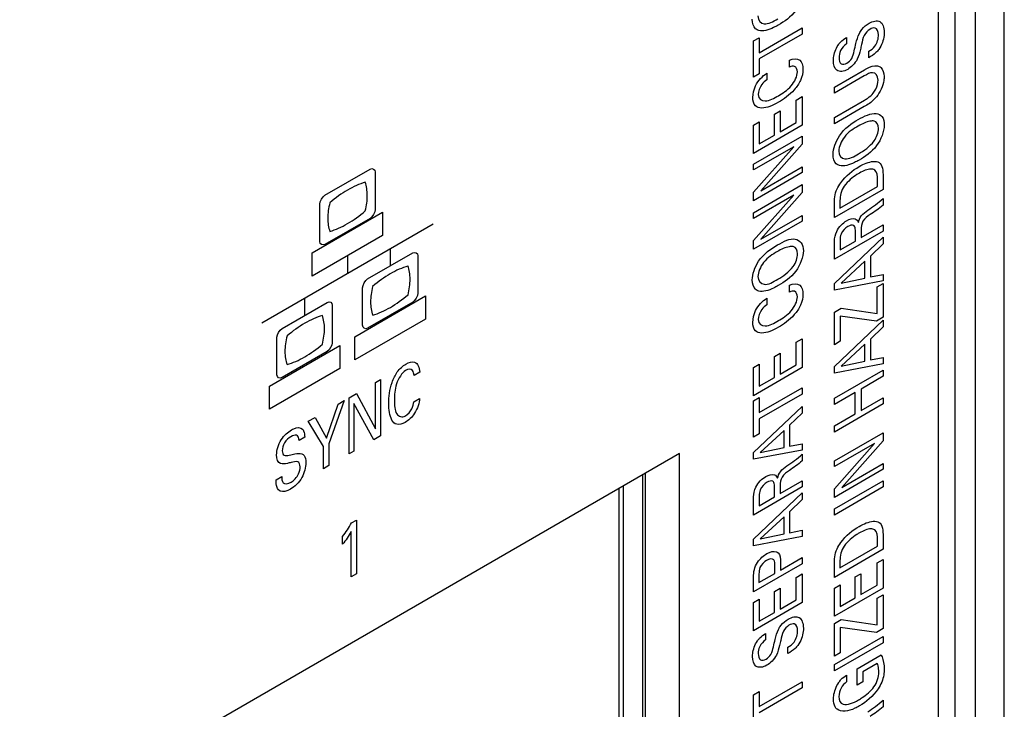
# Model space of a CAD drawing. Header units: inches. Extents: x 0 to 34, y 0 to 22.
# Tile 17 of 128: x 3.194 to 3.732, y 15.641 to 16.018. Entities that reach past the tile are written whole.
import ezdxf

# ---------------------------------------------------------------- set-up
doc = ezdxf.new("R2010")
doc.units = ezdxf.units.IN
doc.header["$LTSCALE"] = 1.87
doc.header["$MEASUREMENT"] = 0
doc.layers.get('0').update_dxf_attribs({"linetype": 'CONTINUOUS'})
doc.layers.add('02___PRT_ALL_AXES', color=7, linetype='CONTINUOUS')

msp = doc.modelspace()

# ---------------------------------------------------------------- linework, layer by layer
at = {"color": 7, "linetype": 'CONTINUOUS'}
for p, q in [((3.71594, 15.26353), (3.71594, 17.39972)), ((3.73171, 15.31597), (3.73171, 17.34744)), ((3.70492, 15.34027), (3.70492, 17.31026)), ((3.55419, 15.7809), (3.19357, 15.57268)), ((3.55419, 15.37675), (3.55419, 15.7809)), ((3.53415, 15.39702), (3.53415, 15.76933)), ((3.53563, 15.38747), (3.53563, 15.77019)), ((3.52361, 15.3912), (3.52361, 15.76324)), ((3.52101, 15.76174), (3.52101, 15.38758))]:
    msp.add_line(p, q, dxfattribs=at)
at = {"color": 40, "linetype": 'CONTINUOUS'}
for p, q in [((3.59778, 15.99982), (3.62126, 16.01338)), ((3.62126, 16.01002), (3.59778, 15.99646)), ((3.62126, 16.01338), (3.62126, 16.01002)), ((3.59464, 16.00624), (3.59778, 16.00805)), ((3.59464, 15.98642), (3.59464, 16.00624)), ((3.59778, 16.00805), (3.59778, 15.99982)), ((3.64547, 16.00814), (3.64547, 16.0046)), ((3.65767, 15.9971), (3.65767, 16.00063)), ((3.59778, 15.99646), (3.59778, 15.98823)), ((3.61426, 15.99195), (3.61426, 15.9957)), ((3.59778, 15.98823), (3.59464, 15.98642)), ((3.60183, 15.98859), (3.60183, 15.98495)), ((3.63884, 15.98104), (3.65524, 15.99051)), ((3.65517, 15.98717), (3.63884, 15.97774)), ((3.63884, 15.97774), (3.63884, 15.98104)), ((3.61802, 15.97398), (3.62126, 15.97586)), ((3.61802, 15.96171), (3.61802, 15.97398)), ((3.62126, 15.97586), (3.62126, 15.96018)), ((3.63884, 15.96441), (3.65531, 15.97392)), ((3.60607, 15.96624), (3.60917, 15.96803)), ((3.60917, 15.96803), (3.60917, 15.9566)), ((3.65506, 15.97037), (3.63884, 15.961)), ((3.59464, 15.96022), (3.59778, 15.96203)), ((3.59778, 15.96203), (3.59778, 15.95002)), ((3.60607, 15.95481), (3.60607, 15.96624)), ((3.60917, 15.9566), (3.61802, 15.96171)), ((3.63884, 15.961), (3.63884, 15.96441)), ((3.59464, 15.94481), (3.59464, 15.96022)), ((3.62126, 15.96018), (3.59464, 15.94481)), ((3.59464, 15.93893), (3.62126, 15.9543)), ((3.59778, 15.95002), (3.60607, 15.95481)), ((3.62126, 15.9543), (3.62126, 15.94994)), ((3.59464, 15.92373), (3.61665, 15.94849)), ((3.61665, 15.94849), (3.59464, 15.93578)), ((3.62126, 15.94994), (3.59866, 15.92441)), ((3.36034, 15.922), (3.38504, 15.93626)), ((3.38784, 15.93464), (3.38784, 15.91422)), ((3.59464, 15.93578), (3.59464, 15.93893)), ((3.62126, 15.93436), (3.59464, 15.91899)), ((3.59866, 15.92441), (3.62126, 15.93746)), ((3.62126, 15.93746), (3.62126, 15.93436)), ((3.66243, 15.92684), (3.66243, 15.93017)), ((3.66546, 15.93209), (3.66546, 15.92518)), ((3.59464, 15.91245), (3.62126, 15.92782)), ((3.59464, 15.91899), (3.59464, 15.92373)), ((3.62126, 15.92782), (3.62126, 15.92347)), ((3.66546, 15.92518), (3.63884, 15.90981)), ((3.6419, 15.91498), (3.66243, 15.92684)), ((3.59464, 15.89725), (3.61665, 15.92203)), ((3.61665, 15.92203), (3.59464, 15.90932)), ((3.62126, 15.92347), (3.59866, 15.89794)), ((3.6419, 15.91906), (3.6419, 15.91498)), ((3.66546, 15.9202), (3.66546, 15.91657)), ((3.35754, 15.89672), (3.35754, 15.91714)), ((3.63884, 15.90981), (3.63884, 15.91692)), ((3.35342, 15.89051), (3.39194, 15.91275)), ((3.38504, 15.90936), (3.36034, 15.8951)), ((3.39194, 15.91275), (3.39194, 15.90004)), ((3.59464, 15.90932), (3.59464, 15.91245)), ((3.62126, 15.9079), (3.59464, 15.89253)), ((3.59866, 15.89794), (3.62126, 15.91099)), ((3.62126, 15.91099), (3.62126, 15.9079)), ((3.32589, 15.85237), (3.41949, 15.90642)), ((3.66546, 15.90242), (3.63884, 15.88705)), ((3.6503, 15.89697), (3.6503, 15.90234)), ((3.65344, 15.89885), (3.66546, 15.90579)), ((3.65344, 15.90313), (3.65344, 15.89885)), ((3.66546, 15.90579), (3.66546, 15.90242)), ((3.39194, 15.90004), (3.35342, 15.8778)), ((3.59464, 15.89253), (3.59464, 15.89725)), ((3.63884, 15.87384), (3.66546, 15.89914)), ((3.64194, 15.89751), (3.64194, 15.89214)), ((3.64194, 15.89214), (3.6503, 15.89697)), ((3.66546, 15.89914), (3.66546, 15.89544)), ((3.39609, 15.89291), (3.39609, 15.88335)), ((3.63884, 15.88705), (3.63884, 15.89582)), ((3.66546, 15.89544), (3.65852, 15.88878)), ((3.35342, 15.8778), (3.35342, 15.89051)), ((3.3727, 15.88893), (3.3727, 15.87938)), ((3.38374, 15.87624), (3.40845, 15.89051)), ((3.41124, 15.8889), (3.41124, 15.86846)), ((3.65554, 15.88604), (3.64249, 15.87398)), ((3.65554, 15.87676), (3.65554, 15.88604)), ((3.65852, 15.88878), (3.65852, 15.87739)), ((3.66546, 15.87525), (3.63884, 15.87021)), ((3.64249, 15.87398), (3.65554, 15.87676)), ((3.65852, 15.87739), (3.66546, 15.87874)), ((3.66546, 15.87874), (3.66546, 15.87525)), ((3.38096, 15.85098), (3.38096, 15.87141)), ((3.61426, 15.86907), (3.61426, 15.87282)), ((3.63884, 15.87021), (3.63884, 15.87384)), ((3.66221, 15.87193), (3.66546, 15.8738)), ((3.66221, 15.85738), (3.66221, 15.87193)), ((3.66546, 15.8738), (3.66546, 15.85535)), ((3.34929, 15.86588), (3.34929, 15.85633)), ((3.37682, 15.84473), (3.41534, 15.86698)), ((3.41534, 15.86698), (3.41534, 15.8543)), ((3.60183, 15.86571), (3.60183, 15.86207)), ((3.33697, 15.84923), (3.36164, 15.86348)), ((3.36444, 15.86187), (3.36444, 15.84144)), ((3.40845, 15.86365), (3.38374, 15.84938)), ((3.63884, 15.8582), (3.64249, 15.86031)), ((3.64249, 15.86031), (3.66221, 15.85738)), ((3.41534, 15.8543), (3.37682, 15.83206)), ((3.63884, 15.84034), (3.63884, 15.8582)), ((3.63884, 15.8285), (3.66546, 15.8538)), ((3.66177, 15.85322), (3.64208, 15.85602)), ((3.64208, 15.85602), (3.64208, 15.84221)), ((3.66546, 15.85535), (3.66177, 15.85322)), ((3.66546, 15.8538), (3.66546, 15.8501)), ((3.66546, 15.8501), (3.65852, 15.84343)), ((3.33416, 15.82396), (3.33416, 15.84439)), ((3.37682, 15.83206), (3.37682, 15.84473)), ((3.61802, 15.84165), (3.62126, 15.84352)), ((3.62126, 15.84352), (3.62126, 15.82785)), ((3.65852, 15.84343), (3.65852, 15.83205)), ((3.33003, 15.81772), (3.36854, 15.83996)), ((3.36854, 15.83996), (3.36854, 15.82728)), ((3.61802, 15.82938), (3.61802, 15.84165)), ((3.64208, 15.84221), (3.63884, 15.84034)), ((3.65554, 15.8407), (3.64249, 15.82864)), ((3.65554, 15.83141), (3.65554, 15.8407)), ((3.36164, 15.83662), (3.33697, 15.82237)), ((3.60607, 15.8339), (3.60917, 15.83569)), ((3.60607, 15.82248), (3.60607, 15.8339)), ((3.60917, 15.83569), (3.60917, 15.82427)), ((3.65852, 15.83205), (3.66546, 15.8334)), ((3.66546, 15.8334), (3.66546, 15.8299)), ((3.36854, 15.82728), (3.33003, 15.80505)), ((3.59464, 15.82788), (3.59778, 15.82969)), ((3.59464, 15.81248), (3.59464, 15.82788)), ((3.62126, 15.82785), (3.59464, 15.81248)), ((3.59778, 15.82969), (3.59778, 15.81769)), ((3.60917, 15.82427), (3.61802, 15.82938)), ((3.66546, 15.8299), (3.63884, 15.82486)), ((3.63884, 15.82486), (3.63884, 15.8285)), ((3.64249, 15.82864), (3.65554, 15.83141)), ((3.3881, 15.81979), (3.39081, 15.82136)), ((3.39081, 15.82136), (3.39081, 15.79063)), ((3.41223, 15.82543), (3.40908, 15.82361)), ((3.59778, 15.81769), (3.60607, 15.82248)), ((3.63884, 15.8111), (3.66546, 15.82648)), ((3.66546, 15.82309), (3.65344, 15.81615)), ((3.66546, 15.82648), (3.66546, 15.82309)), ((3.33003, 15.80505), (3.33003, 15.81772)), ((3.3881, 15.79438), (3.3881, 15.81979)), ((3.59778, 15.80323), (3.62126, 15.81679)), ((3.62126, 15.81679), (3.62126, 15.81342)), ((3.65344, 15.81615), (3.65344, 15.80448)), ((3.37356, 15.8114), (3.37765, 15.81376)), ((3.37356, 15.78067), (3.37356, 15.8114)), ((3.37765, 15.81376), (3.3881, 15.79438)), ((3.40894, 15.80918), (3.41217, 15.81105)), ((3.59464, 15.80964), (3.59778, 15.81145)), ((3.62126, 15.81342), (3.59778, 15.79986)), ((3.59778, 15.81145), (3.59778, 15.80323)), ((3.65026, 15.81432), (3.63884, 15.80772)), ((3.63884, 15.80772), (3.63884, 15.8111)), ((3.65026, 15.80265), (3.65026, 15.81432)), ((3.65344, 15.80448), (3.66546, 15.81142)), ((3.66546, 15.81142), (3.66546, 15.80802)), ((3.36124, 15.78922), (3.3676, 15.80796)), ((3.37089, 15.80986), (3.36259, 15.78621)), ((3.3676, 15.80796), (3.37089, 15.80986)), ((3.38704, 15.78845), (3.37624, 15.8083)), ((3.37624, 15.8083), (3.37624, 15.78222)), ((3.59464, 15.78982), (3.59464, 15.80964)), ((3.59464, 15.78138), (3.62126, 15.80668)), ((3.62126, 15.80668), (3.62126, 15.80297)), ((3.66546, 15.80802), (3.63884, 15.79265)), ((3.35131, 15.79856), (3.35497, 15.80066)), ((3.35497, 15.80066), (3.36124, 15.78922)), ((3.59778, 15.79986), (3.59778, 15.79163)), ((3.62126, 15.80297), (3.61433, 15.79632)), ((3.63884, 15.79605), (3.65026, 15.80265)), ((3.35962, 15.7847), (3.35131, 15.79856)), ((3.61433, 15.79632), (3.61433, 15.78493)), ((3.63884, 15.79265), (3.63884, 15.79605)), ((3.34936, 15.78976), (3.3463, 15.788)), ((3.39081, 15.79063), (3.38704, 15.78845)), ((3.59778, 15.79163), (3.59464, 15.78982)), ((3.61134, 15.79357), (3.5983, 15.78152)), ((3.61134, 15.78429), (3.61134, 15.79357)), ((3.63884, 15.77689), (3.66546, 15.79226)), ((3.66546, 15.79226), (3.66546, 15.7879)), ((3.35962, 15.77262), (3.35962, 15.7847)), ((3.36259, 15.78621), (3.36259, 15.77434)), ((3.5983, 15.78152), (3.61134, 15.78429)), ((3.61433, 15.78493), (3.62126, 15.78627)), ((3.62126, 15.78627), (3.62126, 15.78278)), ((3.63884, 15.76169), (3.66085, 15.78646)), ((3.66085, 15.78646), (3.63884, 15.77375)), ((3.66546, 15.7879), (3.64286, 15.76238)), ((3.37624, 15.78222), (3.37356, 15.78067)), ((3.62126, 15.78278), (3.59464, 15.77775)), ((3.59464, 15.77775), (3.59464, 15.78138)), ((3.62126, 15.78049), (3.62126, 15.77685)), ((3.36259, 15.77434), (3.35962, 15.77262)), ((3.63884, 15.77375), (3.63884, 15.77689)), ((3.64286, 15.76238), (3.66546, 15.77543)), ((3.66546, 15.77543), (3.66546, 15.77233)), ((3.3337, 15.76663), (3.33676, 15.7684)), ((3.66546, 15.77233), (3.63884, 15.75696)), ((3.62126, 15.7627), (3.59464, 15.74733)), ((3.60611, 15.75725), (3.60611, 15.76262)), ((3.60924, 15.75913), (3.62126, 15.76607)), ((3.60924, 15.76341), (3.60924, 15.75913)), ((3.62126, 15.76607), (3.62126, 15.7627)), ((3.63884, 15.75066), (3.66546, 15.76604)), ((3.66546, 15.76264), (3.63884, 15.74727)), ((3.66546, 15.76604), (3.66546, 15.76264)), ((3.59464, 15.73413), (3.62126, 15.75942)), ((3.59774, 15.75779), (3.59774, 15.75242)), ((3.59774, 15.75242), (3.60611, 15.75725)), ((3.62126, 15.75942), (3.62126, 15.75572)), ((3.63884, 15.75696), (3.63884, 15.76169)), ((3.59464, 15.74733), (3.59464, 15.7561)), ((3.62126, 15.75572), (3.61433, 15.74906)), ((3.61134, 15.74632), (3.5983, 15.73426)), ((3.61134, 15.73704), (3.61134, 15.74632)), ((3.61433, 15.74906), (3.61433, 15.73767)), ((3.63884, 15.74727), (3.63884, 15.75066)), ((3.375, 15.74307), (3.37763, 15.74459)), ((3.37763, 15.74459), (3.37763, 15.71514)), ((3.37006, 15.73132), (3.37006, 15.73558)), ((3.3748, 15.7135), (3.3748, 15.73832)), ((3.62126, 15.73553), (3.59464, 15.73049)), ((3.5983, 15.73426), (3.61134, 15.73704)), ((3.61433, 15.73767), (3.62126, 15.73902)), ((3.62126, 15.73902), (3.62126, 15.73553)), ((3.66546, 15.73552), (3.66546, 15.72862)), ((3.59464, 15.73049), (3.59464, 15.73413)), ((3.6419, 15.71841), (3.66243, 15.73027)), ((3.66243, 15.73027), (3.66243, 15.7336)), ((3.66546, 15.72862), (3.63884, 15.71325)), ((3.62126, 15.72065), (3.59464, 15.70528)), ((3.60633, 15.71543), (3.60633, 15.71948)), ((3.60943, 15.71722), (3.62126, 15.72405)), ((3.60943, 15.7212), (3.60943, 15.71722)), ((3.62126, 15.72405), (3.62126, 15.72065)), ((3.63884, 15.71325), (3.63884, 15.72036)), ((3.6419, 15.72249), (3.6419, 15.71841)), ((3.66221, 15.72123), (3.66546, 15.7231)), ((3.66221, 15.70896), (3.66221, 15.72123)), ((3.66546, 15.7231), (3.66546, 15.70742)), ((3.37763, 15.71514), (3.3748, 15.7135)), ((3.59763, 15.71041), (3.60633, 15.71543)), ((3.59763, 15.71517), (3.59763, 15.71041)), ((3.61802, 15.71326), (3.62126, 15.71514)), ((3.62126, 15.71514), (3.62126, 15.69946)), ((3.65026, 15.71348), (3.65336, 15.71527)), ((3.65336, 15.71527), (3.65336, 15.70385)), ((3.59464, 15.70528), (3.59464, 15.71351)), ((3.61802, 15.70099), (3.61802, 15.71326)), ((3.63884, 15.70745), (3.64197, 15.70926)), ((3.64197, 15.70926), (3.64197, 15.69727)), ((3.65026, 15.70206), (3.65026, 15.71348)), ((3.65336, 15.70385), (3.66221, 15.70896)), ((3.60607, 15.70551), (3.60917, 15.7073)), ((3.60607, 15.69409), (3.60607, 15.70551)), ((3.60917, 15.7073), (3.60917, 15.69588)), ((3.63884, 15.69205), (3.63884, 15.70745)), ((3.66546, 15.70742), (3.63884, 15.69205)), ((3.66221, 15.70183), (3.66546, 15.7037)), ((3.66546, 15.7037), (3.66546, 15.68525)), ((3.59464, 15.69949), (3.59778, 15.7013)), ((3.59464, 15.68409), (3.59464, 15.69949)), ((3.62126, 15.69946), (3.59464, 15.68409)), ((3.59778, 15.7013), (3.59778, 15.6893)), ((3.60917, 15.69588), (3.61802, 15.70099)), ((3.64197, 15.69727), (3.65026, 15.70206)), ((3.66221, 15.68728), (3.66221, 15.70183)), ((3.59778, 15.6893), (3.60607, 15.69409)), ((3.63884, 15.6881), (3.64249, 15.69021)), ((3.63884, 15.67025), (3.63884, 15.6881)), ((3.64249, 15.69021), (3.66221, 15.68728)), ((3.60128, 15.68264), (3.60128, 15.67911)), ((3.66177, 15.68312), (3.64208, 15.68593)), ((3.64208, 15.68593), (3.64208, 15.67212)), ((3.66546, 15.68525), (3.66177, 15.68312)), ((3.63884, 15.66562), (3.66546, 15.68099)), ((3.66546, 15.67759), (3.63884, 15.66222)), ((3.66546, 15.68099), (3.66546, 15.67759)), ((3.61348, 15.6716), (3.61348, 15.67514)), ((3.64208, 15.67212), (3.63884, 15.67025)), ((3.6513, 15.66339), (3.66442, 15.67096)), ((3.63884, 15.66222), (3.63884, 15.66562)), ((3.66225, 15.6663), (3.65436, 15.66175)), ((3.64547, 15.65992), (3.64547, 15.65621)), ((3.6513, 15.65438), (3.6513, 15.66339)), ((3.65436, 15.66175), (3.65436, 15.65614)), ((3.59778, 15.64269), (3.62126, 15.65625)), ((3.62126, 15.65625), (3.62126, 15.65289)), ((3.65436, 15.65614), (3.6513, 15.65438)), ((3.59464, 15.64911), (3.59778, 15.65092)), ((3.62126, 15.65289), (3.59778, 15.63933)), ((3.59778, 15.65092), (3.59778, 15.64269)), ((3.59464, 15.62929), (3.59464, 15.64911)), ((3.66546, 15.64615), (3.66546, 15.64251))]:
    msp.add_line(p, q, dxfattribs=at)
for points, knots in [([(3.62189, 16.03396), (3.62189, 16.03065), (3.61814, 16.02108), (3.61141, 16.01682), (3.60814, 16.01493)], [0, 0, 0, 0, 0.465982, 1, 1, 1, 1]), ([(3.59752, 16.01196), (3.59684, 16.01215), (3.59483, 16.01316), (3.59394, 16.01593), (3.59394, 16.01809)], [0, 0, 0, 0, 0.310923, 1, 1, 1, 1]), ([(3.59704, 16.01991), (3.59704, 16.01746), (3.60038, 16.01401), (3.60538, 16.01691), (3.60791, 16.01837)], [0, 0, 0, 0, 0.456192, 1, 1, 1, 1]), ([(3.65248, 16.01038), (3.65286, 16.01113), (3.65438, 16.0135), (3.65643, 16.01512), (3.65779, 16.0159)], [0, 0, 0, 0, 0.30558, 1, 1, 1, 1]), ([(3.65779, 16.0159), (3.65989, 16.01711), (3.66461, 16.01821), (3.66608, 16.01356), (3.66608, 16.01099)], [0, 0, 0, 0, 0.485144, 1, 1, 1, 1]), ([(3.60814, 16.01493), (3.6073, 16.01445), (3.60365, 16.0125), (3.5998, 16.01132), (3.59752, 16.01196)], [0, 0, 0, 0, 0.225984, 1, 1, 1, 1]), ([(3.64968, 16.00084), (3.65, 16.0022), (3.65074, 16.00532), (3.65157, 16.0086), (3.65248, 16.01038)], [0, 0, 0, 0, 0.42938, 1, 1, 1, 1]), ([(3.65819, 16.01259), (3.65709, 16.01196), (3.65452, 16.0092), (3.65408, 16.00599), (3.6537, 16.00435)], [0, 0, 0, 0, 0.461307, 1, 1, 1, 1]), ([(3.66295, 16.00959), (3.66295, 16.01134), (3.66188, 16.01403), (3.65919, 16.01317), (3.65819, 16.01259)], [0, 0, 0, 0, 0.603116, 1, 1, 1, 1]), ([(3.66608, 16.01099), (3.66608, 16.01042), (3.66596, 16.00754), (3.66473, 16.0038), (3.66306, 16.00164)], [0, 0, 0, 0, 0.20033, 1, 1, 1, 1]), ([(3.64094, 16.00403), (3.64132, 16.00457), (3.64273, 16.00629), (3.64436, 16.00743), (3.64547, 16.00814)], [0, 0, 0, 0, 0.296801, 1, 1, 1, 1]), ([(3.64547, 16.0046), (3.64427, 16.00385), (3.64178, 16.00133), (3.64142, 15.99828), (3.64142, 15.9971)], [0, 0, 0, 0, 0.540088, 1, 1, 1, 1]), ([(3.6537, 16.00435), (3.65348, 16.00341), (3.65286, 16.00078), (3.65221, 15.99801), (3.65134, 15.99633)], [0, 0, 0, 0, 0.35474, 1, 1, 1, 1]), ([(3.65767, 16.00063), (3.65881, 16.00133), (3.66185, 16.00334), (3.66295, 16.00775), (3.66295, 16.00959)], [0, 0, 0, 0, 0.416256, 1, 1, 1, 1]), ([(3.63832, 15.99561), (3.63832, 15.99611), (3.63844, 15.99871), (3.63951, 16.00199), (3.64094, 16.00403)], [0, 0, 0, 0, 0.19535, 1, 1, 1, 1]), ([(3.64573, 15.99414), (3.64665, 15.99467), (3.64881, 15.99672), (3.64937, 15.99949), (3.64968, 16.00084)], [0, 0, 0, 0, 0.460747, 1, 1, 1, 1]), ([(3.66306, 16.00164), (3.6626, 16.00103), (3.6609, 15.99913), (3.65899, 15.99785), (3.65767, 15.9971)], [0, 0, 0, 0, 0.294402, 1, 1, 1, 1]), ([(3.61426, 15.9957), (3.61635, 15.9967), (3.62047, 15.99702), (3.62167, 15.99289), (3.62167, 15.99079)], [0, 0, 0, 0, 0.535884, 1, 1, 1, 1]), ([(3.6461, 15.99075), (3.64395, 15.98951), (3.63949, 15.98892), (3.63832, 15.99336), (3.63832, 15.99561)], [0, 0, 0, 0, 0.524099, 1, 1, 1, 1]), ([(3.64142, 15.9971), (3.64142, 15.99569), (3.64203, 15.99302), (3.6446, 15.99349), (3.64573, 15.99414)], [0, 0, 0, 0, 0.518568, 1, 1, 1, 1]), ([(3.59427, 15.97542), (3.59427, 15.97736), (3.59535, 15.9828), (3.59961, 15.98714), (3.60183, 15.98859)], [0, 0, 0, 0, 0.429289, 1, 1, 1, 1]), ([(3.60821, 15.97636), (3.61061, 15.97774), (3.61517, 15.98027), (3.61864, 15.98706), (3.61864, 15.98932)], [0, 0, 0, 0, 0.550915, 1, 1, 1, 1]), ([(3.62167, 15.99079), (3.62167, 15.98896), (3.6208, 15.98477), (3.61572, 15.97766), (3.61118, 15.97444), (3.60825, 15.97275)], [0, 0, 0, 0, 0.265414, 0.508568, 1, 1, 1, 1]), ([(3.66272, 15.9849), (3.66272, 15.98716), (3.66041, 15.9902), (3.65669, 15.98805), (3.65517, 15.98717)], [0, 0, 0, 0, 0.563981, 1, 1, 1, 1]), ([(3.65524, 15.99051), (3.65569, 15.99077), (3.65812, 15.99214), (3.66064, 15.99287), (3.66232, 15.99259)], [0, 0, 0, 0, 0.182849, 1, 1, 1, 1]), ([(3.66232, 15.99259), (3.66306, 15.99247), (3.66513, 15.99162), (3.66601, 15.98888), (3.66601, 15.98679)], [0, 0, 0, 0, 0.326127, 1, 1, 1, 1]), ([(3.60183, 15.98495), (3.60092, 15.98429), (3.59849, 15.98236), (3.59722, 15.97863), (3.59722, 15.97699)], [0, 0, 0, 0, 0.393904, 1, 1, 1, 1]), ([(3.66011, 15.97778), (3.66061, 15.97842), (3.66213, 15.98068), (3.66272, 15.98338), (3.66272, 15.9849)], [0, 0, 0, 0, 0.305968, 1, 1, 1, 1]), ([(3.66601, 15.98679), (3.66601, 15.98612), (3.66576, 15.9826), (3.66382, 15.97819), (3.66177, 15.97567)], [0, 0, 0, 0, 0.198206, 1, 1, 1, 1]), ([(3.65531, 15.97392), (3.65593, 15.97428), (3.65756, 15.97528), (3.65922, 15.97668), (3.66011, 15.97778)], [0, 0, 0, 0, 0.374058, 1, 1, 1, 1]), ([(3.60825, 15.97275), (3.60516, 15.97096), (3.60041, 15.96891), (3.59517, 15.97029), (3.59427, 15.97356), (3.59427, 15.97542)], [0, 0, 0, 0, 0.497594, 0.739359, 1, 1, 1, 1]), ([(3.59722, 15.97699), (3.59722, 15.97458), (3.60123, 15.97223), (3.6058, 15.97497), (3.60821, 15.97636)], [0, 0, 0, 0, 0.463635, 1, 1, 1, 1]), ([(3.66177, 15.97567), (3.66145, 15.97529), (3.65937, 15.97294), (3.65698, 15.97148), (3.65506, 15.97037)], [0, 0, 0, 0, 0.158823, 1, 1, 1, 1]), ([(3.65189, 15.96336), (3.65521, 15.96528), (3.6603, 15.96758), (3.66538, 15.96542), (3.66608, 15.96208), (3.66608, 15.9602)], [0, 0, 0, 0, 0.517313, 0.746562, 1, 1, 1, 1]), ([(3.63814, 15.94434), (3.63814, 15.94735), (3.6415, 15.95669), (3.64836, 15.96132), (3.65189, 15.96336)], [0, 0, 0, 0, 0.424994, 1, 1, 1, 1]), ([(3.66052, 15.96252), (3.65983, 15.96265), (3.65706, 15.96243), (3.65402, 15.96098), (3.65185, 15.95973)], [0, 0, 0, 0, 0.273544, 1, 1, 1, 1]), ([(3.65185, 15.95973), (3.64929, 15.95825), (3.64435, 15.9555), (3.64124, 15.94843), (3.64124, 15.94616)], [0, 0, 0, 0, 0.566725, 1, 1, 1, 1]), ([(3.66608, 15.9602), (3.66608, 15.9569), (3.66233, 15.94732), (3.65561, 15.94306), (3.65233, 15.94117)], [0, 0, 0, 0, 0.465904, 1, 1, 1, 1]), ([(3.64124, 15.94616), (3.64124, 15.94371), (3.64457, 15.94025), (3.64957, 15.94315), (3.65211, 15.94461)], [0, 0, 0, 0, 0.456389, 1, 1, 1, 1]), ([(3.64171, 15.9382), (3.64103, 15.93839), (3.63903, 15.9394), (3.63814, 15.94218), (3.63814, 15.94434)], [0, 0, 0, 0, 0.310765, 1, 1, 1, 1]), ([(3.65233, 15.94117), (3.6515, 15.94069), (3.64785, 15.93874), (3.644, 15.93757), (3.64171, 15.9382)], [0, 0, 0, 0, 0.225993, 1, 1, 1, 1]), ([(3.65237, 15.93765), (3.65367, 15.93841), (3.65751, 15.94029), (3.66146, 15.94092), (3.66328, 15.93987)], [0, 0, 0, 0, 0.337007, 1, 1, 1, 1]), ([(3.66095, 15.93573), (3.66034, 15.93614), (3.6578, 15.93672), (3.65464, 15.93533), (3.65252, 15.9341)], [0, 0, 0, 0, 0.296253, 1, 1, 1, 1]), ([(3.65252, 15.9341), (3.65207, 15.93385), (3.64923, 15.93209), (3.64618, 15.9297), (3.64422, 15.92693)], [0, 0, 0, 0, 0.154946, 1, 1, 1, 1]), ([(3.63884, 15.91692), (3.63884, 15.91953), (3.63909, 15.92377), (3.64154, 15.92777), (3.6423, 15.92881)], [0, 0, 0, 0, 0.709552, 1, 1, 1, 1]), ([(3.65196, 15.90714), (3.65225, 15.90831), (3.65351, 15.91136), (3.65586, 15.91301), (3.65708, 15.91384)], [0, 0, 0, 0, 0.428312, 1, 1, 1, 1]), ([(3.65841, 15.91138), (3.65705, 15.91045), (3.65389, 15.90843), (3.65344, 15.90455), (3.65344, 15.90313)], [0, 0, 0, 0, 0.526864, 1, 1, 1, 1]), ([(3.63884, 15.89582), (3.63884, 15.89621), (3.63885, 15.89816), (3.63924, 15.90048), (3.64009, 15.9022)], [0, 0, 0, 0, 0.197945, 1, 1, 1, 1]), ([(3.64625, 15.9049), (3.64487, 15.90411), (3.64214, 15.90152), (3.64194, 15.89852), (3.64194, 15.89751)], [0, 0, 0, 0, 0.611951, 1, 1, 1, 1]), ([(3.64971, 15.90523), (3.64961, 15.90534), (3.64875, 15.90594), (3.64734, 15.90553), (3.64625, 15.9049)], [0, 0, 0, 0, 0.140088, 1, 1, 1, 1]), ([(3.6503, 15.90234), (3.6503, 15.90252), (3.65028, 15.9036), (3.65019, 15.90476), (3.64971, 15.90523)], [0, 0, 0, 0, 0.160934, 1, 1, 1, 1]), ([(3.6077, 15.89482), (3.61102, 15.89674), (3.61785, 15.90028), (3.62189, 15.89509), (3.62189, 15.89165)], [0, 0, 0, 0, 0.527256, 1, 1, 1, 1]), ([(3.59394, 15.87579), (3.59394, 15.8788), (3.5973, 15.88815), (3.60417, 15.89278), (3.6077, 15.89482)], [0, 0, 0, 0, 0.425169, 1, 1, 1, 1]), ([(3.61632, 15.89398), (3.61564, 15.89411), (3.61287, 15.89388), (3.60983, 15.89245), (3.60766, 15.89119)], [0, 0, 0, 0, 0.273437, 1, 1, 1, 1]), ([(3.62189, 15.89165), (3.62189, 15.88835), (3.61814, 15.87878), (3.61141, 15.87452), (3.60814, 15.87263)], [0, 0, 0, 0, 0.465831, 1, 1, 1, 1]), ([(3.60766, 15.89119), (3.60509, 15.88971), (3.60016, 15.88695), (3.59704, 15.87988), (3.59704, 15.87761)], [0, 0, 0, 0, 0.566718, 1, 1, 1, 1]), ([(3.59752, 15.86966), (3.59684, 15.86985), (3.59483, 15.87086), (3.59394, 15.87363), (3.59394, 15.87579)], [0, 0, 0, 0, 0.310972, 1, 1, 1, 1]), ([(3.59704, 15.87761), (3.59704, 15.87516), (3.60038, 15.8717), (3.60538, 15.87461), (3.60791, 15.87607)], [0, 0, 0, 0, 0.456278, 1, 1, 1, 1]), ([(3.60814, 15.87263), (3.6073, 15.87215), (3.60365, 15.8702), (3.59981, 15.86902), (3.59752, 15.86966)], [0, 0, 0, 0, 0.226029, 1, 1, 1, 1]), ([(3.61426, 15.87282), (3.61635, 15.87383), (3.62047, 15.87414), (3.62167, 15.87002), (3.62167, 15.86792)], [0, 0, 0, 0, 0.535987, 1, 1, 1, 1]), ([(3.59427, 15.85254), (3.59427, 15.85448), (3.59535, 15.85992), (3.59961, 15.86427), (3.60183, 15.86571)], [0, 0, 0, 0, 0.429443, 1, 1, 1, 1]), ([(3.60821, 15.85348), (3.61061, 15.85486), (3.61517, 15.85739), (3.61864, 15.86418), (3.61864, 15.86644)], [0, 0, 0, 0, 0.550927, 1, 1, 1, 1]), ([(3.62167, 15.86792), (3.62167, 15.86609), (3.6208, 15.8619), (3.61572, 15.85478), (3.61118, 15.85156), (3.60825, 15.84987)], [0, 0, 0, 0, 0.265411, 0.508607, 1, 1, 1, 1]), ([(3.60183, 15.86207), (3.60092, 15.86141), (3.59848, 15.85949), (3.59722, 15.85575), (3.59722, 15.8541)], [0, 0, 0, 0, 0.393689, 1, 1, 1, 1]), ([(3.59722, 15.8541), (3.59722, 15.8517), (3.60123, 15.84935), (3.6058, 15.85209), (3.60821, 15.85348)], [0, 0, 0, 0, 0.463534, 1, 1, 1, 1]), ([(3.60825, 15.84987), (3.60516, 15.84808), (3.60041, 15.84603), (3.59517, 15.84741), (3.59427, 15.85067), (3.59427, 15.85254)], [0, 0, 0, 0, 0.497585, 0.739347, 1, 1, 1, 1]), ([(3.3953, 15.80825), (3.3953, 15.81181), (3.3959, 15.81765), (3.39972, 15.82589), (3.40299, 15.82882), (3.40461, 15.82975)], [0, 0, 0, 0, 0.497637, 0.73941, 1, 1, 1, 1]), ([(3.40908, 15.82361), (3.40897, 15.8246), (3.40852, 15.82715), (3.40591, 15.8271), (3.40449, 15.82628)], [0, 0, 0, 0, 0.3936, 1, 1, 1, 1]), ([(3.40461, 15.82975), (3.40628, 15.83072), (3.41046, 15.83189), (3.41209, 15.82791), (3.41223, 15.82543)], [0, 0, 0, 0, 0.429819, 1, 1, 1, 1]), ([(3.40449, 15.82628), (3.40241, 15.82507), (3.39837, 15.81812), (3.39845, 15.81289), (3.39845, 15.81011)], [0, 0, 0, 0, 0.463741, 1, 1, 1, 1]), ([(3.41217, 15.81105), (3.412, 15.80853), (3.41022, 15.80275), (3.40605, 15.79895), (3.40423, 15.7979)], [0, 0, 0, 0, 0.535832, 1, 1, 1, 1]), ([(3.40423, 15.7979), (3.40264, 15.79699), (3.39945, 15.79614), (3.39582, 15.79992), (3.3953, 15.80486), (3.3953, 15.80825)], [0, 0, 0, 0, 0.265309, 0.508446, 1, 1, 1, 1]), ([(3.39845, 15.81011), (3.39845, 15.80734), (3.39836, 15.80201), (3.40251, 15.80041), (3.40446, 15.80154)], [0, 0, 0, 0, 0.550634, 1, 1, 1, 1]), ([(3.34209, 15.79382), (3.34252, 15.79407), (3.34471, 15.7952), (3.34701, 15.7953), (3.34806, 15.79425)], [0, 0, 0, 0, 0.195524, 1, 1, 1, 1]), ([(3.33399, 15.78016), (3.33399, 15.78264), (3.33571, 15.78879), (3.34013, 15.7927), (3.34209, 15.79382)], [0, 0, 0, 0, 0.524177, 1, 1, 1, 1]), ([(3.34182, 15.79009), (3.3406, 15.78939), (3.33799, 15.78718), (3.33711, 15.7837), (3.33711, 15.7824)], [0, 0, 0, 0, 0.518412, 1, 1, 1, 1]), ([(3.3463, 15.788), (3.34625, 15.78935), (3.34531, 15.79169), (3.34284, 15.79068), (3.34182, 15.79009)], [0, 0, 0, 0, 0.540154, 1, 1, 1, 1]), ([(3.34806, 15.79425), (3.34834, 15.79397), (3.34913, 15.7928), (3.3493, 15.79102), (3.34936, 15.78976)], [0, 0, 0, 0, 0.297338, 1, 1, 1, 1]), ([(3.33711, 15.7824), (3.33711, 15.78134), (3.33781, 15.77924), (3.33992, 15.77981), (3.34094, 15.78005)], [0, 0, 0, 0, 0.460624, 1, 1, 1, 1]), ([(3.34094, 15.78005), (3.34195, 15.78026), (3.34429, 15.78076), (3.34671, 15.78119), (3.3478, 15.78078)], [0, 0, 0, 0, 0.42941, 1, 1, 1, 1]), ([(3.3478, 15.78078), (3.34826, 15.78061), (3.34955, 15.7796), (3.34992, 15.77744), (3.34992, 15.77587)], [0, 0, 0, 0, 0.306107, 1, 1, 1, 1]), ([(3.34197, 15.77601), (3.34126, 15.77585), (3.33929, 15.77542), (3.33722, 15.77499), (3.33619, 15.7754)], [0, 0, 0, 0, 0.354157, 1, 1, 1, 1]), ([(3.34992, 15.77587), (3.34992, 15.77345), (3.34852, 15.76719), (3.34375, 15.76274), (3.34152, 15.76145)], [0, 0, 0, 0, 0.485222, 1, 1, 1, 1]), ([(3.34188, 15.76527), (3.3434, 15.76615), (3.34626, 15.76903), (3.34685, 15.77248), (3.34685, 15.77363)], [0, 0, 0, 0, 0.603303, 1, 1, 1, 1]), ([(3.34685, 15.77363), (3.34685, 15.7749), (3.34575, 15.77724), (3.3432, 15.77628), (3.34197, 15.77601)], [0, 0, 0, 0, 0.461582, 1, 1, 1, 1]), ([(3.60777, 15.76742), (3.60805, 15.76859), (3.60931, 15.77165), (3.61167, 15.77329), (3.61289, 15.77412)], [0, 0, 0, 0, 0.428332, 1, 1, 1, 1]), ([(3.33676, 15.7684), (3.33679, 15.76711), (3.33702, 15.76373), (3.34029, 15.76435), (3.34188, 15.76527)], [0, 0, 0, 0, 0.415888, 1, 1, 1, 1]), ([(3.61422, 15.77166), (3.61286, 15.77073), (3.6097, 15.76871), (3.60924, 15.76483), (3.60924, 15.76341)], [0, 0, 0, 0, 0.526887, 1, 1, 1, 1]), ([(3.33493, 15.76113), (3.33464, 15.7615), (3.33384, 15.763), (3.3337, 15.76512), (3.3337, 15.76663)], [0, 0, 0, 0, 0.294042, 1, 1, 1, 1]), ([(3.59464, 15.7561), (3.59464, 15.75649), (3.59465, 15.75844), (3.59505, 15.76076), (3.5959, 15.76248)], [0, 0, 0, 0, 0.197864, 1, 1, 1, 1]), ([(3.60206, 15.76518), (3.60068, 15.76439), (3.59795, 15.7618), (3.59774, 15.7588), (3.59774, 15.75779)], [0, 0, 0, 0, 0.612007, 1, 1, 1, 1]), ([(3.60552, 15.76551), (3.60541, 15.76562), (3.60456, 15.76622), (3.60315, 15.76582), (3.60206, 15.76518)], [0, 0, 0, 0, 0.140019, 1, 1, 1, 1]), ([(3.60611, 15.76262), (3.60611, 15.7628), (3.60608, 15.76388), (3.60599, 15.76504), (3.60552, 15.76551)], [0, 0, 0, 0, 0.160827, 1, 1, 1, 1]), ([(3.34152, 15.76145), (3.34103, 15.76117), (3.3386, 15.7599), (3.33597, 15.75981), (3.33493, 15.76113)], [0, 0, 0, 0, 0.200581, 1, 1, 1, 1]), ([(3.65237, 15.74109), (3.65367, 15.74184), (3.65751, 15.74372), (3.66146, 15.74436), (3.66328, 15.74331)], [0, 0, 0, 0, 0.337085, 1, 1, 1, 1]), ([(3.65252, 15.73753), (3.65207, 15.73728), (3.64923, 15.73553), (3.64618, 15.73313), (3.64422, 15.73036)], [0, 0, 0, 0, 0.154937, 1, 1, 1, 1]), ([(3.66095, 15.73918), (3.66034, 15.73958), (3.6578, 15.74015), (3.65464, 15.73876), (3.65252, 15.73753)], [0, 0, 0, 0, 0.296078, 1, 1, 1, 1]), ([(3.63884, 15.72036), (3.63884, 15.72297), (3.63909, 15.72721), (3.64154, 15.7312), (3.6423, 15.73224)], [0, 0, 0, 0, 0.709343, 1, 1, 1, 1]), ([(3.60714, 15.72729), (3.60749, 15.72717), (3.60921, 15.72628), (3.60943, 15.72337), (3.60943, 15.7212)], [0, 0, 0, 0, 0.191341, 1, 1, 1, 1]), ([(3.6018, 15.72255), (3.60047, 15.72178), (3.59772, 15.71922), (3.59763, 15.71624), (3.59763, 15.71517)], [0, 0, 0, 0, 0.588977, 1, 1, 1, 1]), ([(3.60633, 15.71948), (3.60633, 15.72073), (3.60622, 15.72393), (3.60322, 15.72337), (3.6018, 15.72255)], [0, 0, 0, 0, 0.432724, 1, 1, 1, 1]), ([(3.60829, 15.68488), (3.60866, 15.68563), (3.61018, 15.688), (3.61224, 15.68962), (3.61359, 15.6904)], [0, 0, 0, 0, 0.30558, 1, 1, 1, 1]), ([(3.614, 15.6871), (3.6129, 15.68646), (3.61032, 15.6837), (3.60988, 15.68049), (3.6095, 15.67885)], [0, 0, 0, 0, 0.461296, 1, 1, 1, 1]), ([(3.61359, 15.6904), (3.61569, 15.69161), (3.62042, 15.69272), (3.62189, 15.68806), (3.62189, 15.68549)], [0, 0, 0, 0, 0.485144, 1, 1, 1, 1]), ([(3.61875, 15.68409), (3.61875, 15.68585), (3.61768, 15.68853), (3.615, 15.68767), (3.614, 15.6871)], [0, 0, 0, 0, 0.603125, 1, 1, 1, 1]), ([(3.59675, 15.67853), (3.59713, 15.67907), (3.59853, 15.68079), (3.60016, 15.68193), (3.60128, 15.68264)], [0, 0, 0, 0, 0.296801, 1, 1, 1, 1]), ([(3.60548, 15.67534), (3.60581, 15.6767), (3.60655, 15.67982), (3.60738, 15.68311), (3.60829, 15.68488)], [0, 0, 0, 0, 0.42938, 1, 1, 1, 1]), ([(3.61348, 15.67514), (3.61462, 15.67583), (3.61765, 15.67784), (3.61875, 15.68225), (3.61875, 15.68409)], [0, 0, 0, 0, 0.41625, 1, 1, 1, 1]), ([(3.62189, 15.68549), (3.62189, 15.68492), (3.62177, 15.68205), (3.62053, 15.6783), (3.61887, 15.67614)], [0, 0, 0, 0, 0.200316, 1, 1, 1, 1]), ([(3.59413, 15.67011), (3.59413, 15.67061), (3.59425, 15.67321), (3.59532, 15.67649), (3.59675, 15.67853)], [0, 0, 0, 0, 0.19535, 1, 1, 1, 1]), ([(3.60128, 15.67911), (3.60008, 15.67835), (3.59759, 15.67583), (3.59722, 15.67278), (3.59722, 15.6716)], [0, 0, 0, 0, 0.540106, 1, 1, 1, 1]), ([(3.6095, 15.67885), (3.60928, 15.67791), (3.60867, 15.67528), (3.60801, 15.67252), (3.60714, 15.67083)], [0, 0, 0, 0, 0.354724, 1, 1, 1, 1]), ([(3.61887, 15.67614), (3.6184, 15.67554), (3.6167, 15.67363), (3.61479, 15.67236), (3.61348, 15.6716)], [0, 0, 0, 0, 0.294383, 1, 1, 1, 1]), ([(3.59722, 15.6716), (3.59722, 15.67019), (3.59784, 15.66753), (3.60041, 15.66799), (3.60154, 15.66864)], [0, 0, 0, 0, 0.518607, 1, 1, 1, 1]), ([(3.60154, 15.66864), (3.60245, 15.66917), (3.60462, 15.67122), (3.60518, 15.67399), (3.60548, 15.67534)], [0, 0, 0, 0, 0.460747, 1, 1, 1, 1]), ([(3.66442, 15.67096), (3.66459, 15.6706), (3.66555, 15.66839), (3.66605, 15.66566), (3.66605, 15.66316)], [0, 0, 0, 0, 0.165618, 1, 1, 1, 1]), ([(3.60191, 15.66525), (3.59976, 15.66401), (3.5953, 15.66343), (3.59413, 15.66786), (3.59413, 15.67011)], [0, 0, 0, 0, 0.524115, 1, 1, 1, 1]), ([(3.6631, 15.66146), (3.6631, 15.66209), (3.66302, 15.66386), (3.66261, 15.66541), (3.66225, 15.6663)], [0, 0, 0, 0, 0.349131, 1, 1, 1, 1]), ([(3.64124, 15.65584), (3.64162, 15.65639), (3.6429, 15.65808), (3.64444, 15.65925), (3.64547, 15.65992)], [0, 0, 0, 0, 0.315282, 1, 1, 1, 1]), ([(3.66605, 15.66316), (3.66605, 15.66214), (3.66586, 15.65873), (3.66428, 15.65464), (3.66272, 15.65233)], [0, 0, 0, 0, 0.309714, 1, 1, 1, 1]), ([(3.6384, 15.64696), (3.6384, 15.6475), (3.63848, 15.65023), (3.63977, 15.65366), (3.64124, 15.65584)], [0, 0, 0, 0, 0.200374, 1, 1, 1, 1]), ([(3.64547, 15.65621), (3.64437, 15.65541), (3.64199, 15.65292), (3.64131, 15.64963), (3.64131, 15.64827)], [0, 0, 0, 0, 0.484069, 1, 1, 1, 1]), ([(3.65211, 15.64634), (3.65275, 15.64672), (3.65561, 15.64853), (3.65863, 15.65091), (3.66048, 15.65342)], [0, 0, 0, 0, 0.22381, 1, 1, 1, 1]), ([(3.64027, 15.64121), (3.63985, 15.64154), (3.63874, 15.64299), (3.6384, 15.64529), (3.6384, 15.64696)], [0, 0, 0, 0, 0.310375, 1, 1, 1, 1]), ([(3.65259, 15.64305), (3.65173, 15.64256), (3.64736, 15.64031), (3.64257, 15.63938), (3.64027, 15.64121)], [0, 0, 0, 0, 0.193695, 1, 1, 1, 1])]:
    msp.add_open_spline(points, degree=3, knots=knots, dxfattribs=at)
for points in [[(3.65134, 15.99633), (3.65011, 15.99395), (3.648, 15.99184), (3.6461, 15.99075)], [(3.61706, 15.99238), (3.61626, 15.9926), (3.61524, 15.99236), (3.61426, 15.99195)], [(3.61864, 15.98932), (3.61864, 15.99078), (3.61805, 15.99206), (3.61706, 15.99238)], [(3.66295, 15.9585), (3.66295, 15.96053), (3.66198, 15.96223), (3.66052, 15.96252)], [(3.66052, 15.95164), (3.662, 15.95361), (3.66295, 15.95645), (3.66295, 15.9585)], [(3.65211, 15.94461), (3.65498, 15.94627), (3.6581, 15.94846), (3.66052, 15.95164)], [(3.66328, 15.93987), (3.66523, 15.93883), (3.66546, 15.93522), (3.66546, 15.93209)], [(3.38504, 15.93626), (3.38636, 15.93702), (3.38784, 15.93616), (3.38784, 15.93464)], [(3.6423, 15.92881), (3.64517, 15.93272), (3.6489, 15.93565), (3.65237, 15.93765)], [(3.66243, 15.93017), (3.66243, 15.93238), (3.66227, 15.93488), (3.66095, 15.93573)], [(3.3824, 15.92908), (3.37924, 15.92812), (3.37598, 15.92667), (3.37274, 15.9248)], [(3.38355, 15.92186), (3.38355, 15.92453), (3.38315, 15.927), (3.3824, 15.92908)], [(3.37274, 15.9248), (3.3695, 15.92293), (3.36623, 15.92061), (3.36308, 15.91791)], [(3.64422, 15.92693), (3.64257, 15.9246), (3.6419, 15.92141), (3.6419, 15.91906)], [(3.35754, 15.91714), (3.35754, 15.91867), (3.35902, 15.92123), (3.36034, 15.922)], [(3.38243, 15.9134), (3.38317, 15.91633), (3.38355, 15.91922), (3.38355, 15.92186)], [(3.65708, 15.91384), (3.6599, 15.91577), (3.66274, 15.91775), (3.66546, 15.9202)], [(3.36308, 15.91791), (3.36232, 15.91498), (3.36195, 15.91208), (3.36195, 15.90944)], [(3.37276, 15.90649), (3.376, 15.90837), (3.37927, 15.9107), (3.38243, 15.9134)], [(3.38784, 15.91422), (3.38784, 15.91269), (3.38636, 15.91013), (3.38504, 15.90936)], [(3.66546, 15.91657), (3.66317, 15.91454), (3.66077, 15.91301), (3.65841, 15.91138)], [(3.36195, 15.90944), (3.36195, 15.90678), (3.36234, 15.90432), (3.36309, 15.90224)], [(3.64009, 15.9022), (3.64131, 15.90469), (3.64354, 15.90691), (3.64551, 15.90805)], [(3.64551, 15.90805), (3.64716, 15.909), (3.64894, 15.90948), (3.65023, 15.90903)], [(3.65023, 15.90903), (3.65102, 15.90876), (3.65163, 15.90806), (3.65196, 15.90714)], [(3.36308, 15.90223), (3.36624, 15.90318), (3.36951, 15.90462), (3.37276, 15.90649)], [(3.36034, 15.8951), (3.35902, 15.89434), (3.35754, 15.8952), (3.35754, 15.89672)], [(3.61875, 15.88994), (3.61875, 15.89198), (3.61779, 15.89369), (3.61632, 15.89398)], [(3.40845, 15.89051), (3.40977, 15.89127), (3.41124, 15.89042), (3.41124, 15.8889)], [(3.61632, 15.8831), (3.61781, 15.88506), (3.61875, 15.8879), (3.61875, 15.88994)], [(3.40579, 15.88332), (3.40264, 15.88238), (3.39938, 15.88093), (3.39614, 15.87906)], [(3.40694, 15.87611), (3.40694, 15.87878), (3.40655, 15.88126), (3.4058, 15.88335)], [(3.60791, 15.87607), (3.61078, 15.87773), (3.61391, 15.87991), (3.61632, 15.8831)], [(3.38096, 15.87141), (3.38096, 15.87293), (3.38243, 15.87548), (3.38374, 15.87624)], [(3.39614, 15.87906), (3.3929, 15.87719), (3.38964, 15.87487), (3.38648, 15.87219)], [(3.40582, 15.86764), (3.40656, 15.87057), (3.40694, 15.87347), (3.40694, 15.87611)], [(3.38648, 15.87219), (3.38575, 15.86926), (3.38536, 15.86635), (3.38536, 15.8637)], [(3.39617, 15.86076), (3.39941, 15.86263), (3.40267, 15.86495), (3.40582, 15.86764)], [(3.41124, 15.86846), (3.41124, 15.86695), (3.40976, 15.8644), (3.40845, 15.86365)], [(3.61706, 15.86951), (3.61626, 15.86973), (3.61524, 15.86948), (3.61426, 15.86907)], [(3.61864, 15.86644), (3.61864, 15.8679), (3.61805, 15.86918), (3.61706, 15.86951)], [(3.36164, 15.86348), (3.36296, 15.86424), (3.36444, 15.8634), (3.36444, 15.86187)], [(3.38536, 15.8637), (3.38536, 15.86105), (3.38574, 15.85857), (3.3865, 15.8565)], [(3.3865, 15.85649), (3.38965, 15.85743), (3.39292, 15.85888), (3.39617, 15.86076)], [(3.35902, 15.85632), (3.35586, 15.85537), (3.35259, 15.85392), (3.34934, 15.85204)], [(3.36015, 15.8491), (3.36015, 15.85176), (3.35975, 15.85422), (3.35901, 15.85631)], [(3.33416, 15.84439), (3.33416, 15.84591), (3.33565, 15.84847), (3.33697, 15.84923)], [(3.34934, 15.85204), (3.3461, 15.85017), (3.34283, 15.84784), (3.33968, 15.84515)], [(3.35902, 15.84062), (3.35975, 15.84355), (3.36015, 15.84645), (3.36015, 15.8491)], [(3.38374, 15.84938), (3.38243, 15.84862), (3.38096, 15.84947), (3.38096, 15.85098)], [(3.33968, 15.84515), (3.33895, 15.84222), (3.33855, 15.83932), (3.33855, 15.83667)], [(3.34936, 15.83373), (3.3526, 15.8356), (3.35587, 15.83792), (3.35902, 15.84062)], [(3.36444, 15.84144), (3.36444, 15.83992), (3.36295, 15.83738), (3.36164, 15.83662)], [(3.33855, 15.83667), (3.33855, 15.83402), (3.33895, 15.83157), (3.33969, 15.82947)], [(3.33969, 15.82947), (3.34284, 15.8304), (3.34611, 15.83186), (3.34936, 15.83373)], [(3.33697, 15.82237), (3.33565, 15.82161), (3.33416, 15.82244), (3.33416, 15.82396)], [(3.40446, 15.80154), (3.40573, 15.80227), (3.40714, 15.80375), (3.40791, 15.80535)], [(3.40791, 15.80535), (3.4085, 15.80662), (3.4088, 15.80796), (3.40894, 15.80918)], [(3.33619, 15.7754), (3.33475, 15.77598), (3.33399, 15.77798), (3.33399, 15.78016)], [(3.61289, 15.77412), (3.6157, 15.77605), (3.61854, 15.77803), (3.62126, 15.78049)], [(3.62126, 15.77685), (3.61897, 15.77483), (3.61658, 15.77329), (3.61422, 15.77166)], [(3.5959, 15.76248), (3.59712, 15.76497), (3.59935, 15.76719), (3.60132, 15.76833)], [(3.60132, 15.76833), (3.60297, 15.76928), (3.60475, 15.76976), (3.60604, 15.76931)], [(3.60604, 15.76931), (3.60683, 15.76904), (3.60744, 15.76834), (3.60777, 15.76742)], [(3.37006, 15.73558), (3.37184, 15.73795), (3.37355, 15.74045), (3.375, 15.74307)], [(3.6423, 15.73224), (3.64517, 15.73615), (3.6489, 15.73908), (3.65237, 15.74109)], [(3.66328, 15.74331), (3.66523, 15.74227), (3.66546, 15.73865), (3.66546, 15.73552)], [(3.3748, 15.73832), (3.37342, 15.73585), (3.37178, 15.73349), (3.37006, 15.73132)], [(3.66243, 15.7336), (3.66243, 15.73581), (3.66227, 15.73832), (3.66095, 15.73918)], [(3.64422, 15.73036), (3.64257, 15.72803), (3.6419, 15.72485), (3.6419, 15.72249)], [(3.59678, 15.72144), (3.5982, 15.72354), (3.60015, 15.72519), (3.60194, 15.72623)], [(3.60194, 15.72623), (3.60376, 15.72728), (3.60572, 15.72778), (3.60714, 15.72729)], [(3.59464, 15.71351), (3.59464, 15.71589), (3.59512, 15.71908), (3.59678, 15.72144)], [(3.60714, 15.67083), (3.60592, 15.66845), (3.6038, 15.66634), (3.60191, 15.66525)], [(3.66048, 15.65342), (3.66219, 15.65577), (3.6631, 15.65906), (3.6631, 15.66146)], [(3.66272, 15.65233), (3.65996, 15.64822), (3.65611, 15.64508), (3.65259, 15.64305)], [(3.64131, 15.64827), (3.64131, 15.64622), (3.64211, 15.64436), (3.64355, 15.64401)], [(3.64355, 15.64401), (3.64595, 15.64341), (3.64916, 15.64464), (3.65211, 15.64634)], [(3.65708, 15.63978), (3.6599, 15.64171), (3.66273, 15.6437), (3.66546, 15.64615)], [(3.66546, 15.64251), (3.66317, 15.64048), (3.66077, 15.63896), (3.65841, 15.63732)]]:
    msp.add_open_spline(points, degree=3, dxfattribs=at)
at = {"layer": '02___PRT_ALL_AXES', "color": 7, "linetype": 'CONTINUOUS'}
msp.add_line((3.6958, 15.33085), (3.6958, 17.29038), dxfattribs=at)

doc.saveas('drawing.dxf')
